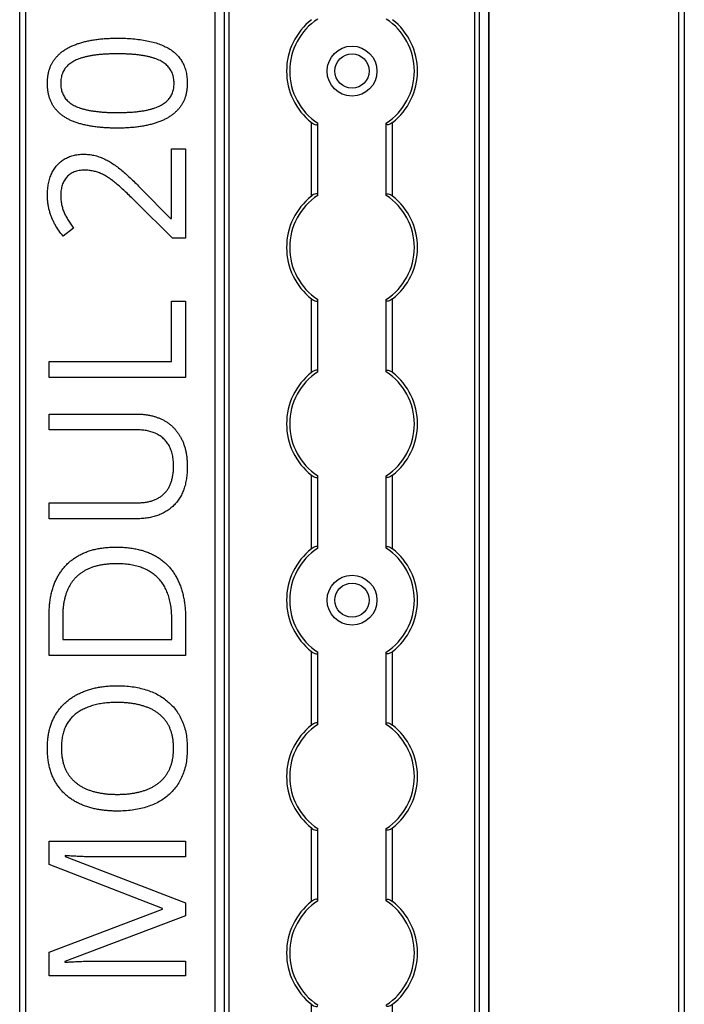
# Model space of a CAD drawing. Header units: millimetres. Extents: x -138 to 5612, y -1401 to 2631.
# Tile 71 of 120: x 3846 to 3952, y 1395 to 1553. Entities that reach past the tile are written whole.
import ezdxf

# ---------------------------------------------------------------- set-up
doc = ezdxf.new("R2010")
doc.units = ezdxf.units.MM

msp = doc.modelspace()

# ---------------------------------------------------------------- linework, layer by layer
at = {"color": 7, "linetype": 'Continuous', "lineweight": 25}
for p, q in [((3845.86, 567.5), (3845.86, 2606.2)), ((3846.76, 2606.2), (3846.76, 567.5)), ((3877.16, 2605.55), (3877.16, 568.05)), ((3877.19, 568.05), (3877.19, 2605.55)), ((3878.72, 568.05), (3878.72, 2605.55)), ((3879.43, 568.05), (3879.43, 2605.55)), ((3918.88, 568.05), (3918.88, 2605.55)), ((3919.59, 568.05), (3919.59, 2605.55)), ((3921.13, 568.05), (3921.13, 2605.55)), ((3921.16, 568.05), (3921.16, 2605.55)), ((3951.56, 567.5), (3951.56, 2606.2)), ((3952.46, 2606.2), (3952.46, 567.5)), ((3892.66, 1524.35), (3892.66, 1536.15)), ((3893.66, 1524.55), (3893.66, 1535.95)), ((3904.66, 1524.55), (3904.66, 1535.95)), ((3905.66, 1524.35), (3905.66, 1536.15)), ((3870.18, 1531.95), (3872.45, 1531.95)), ((3870.18, 1520.77), (3870.18, 1531.95)), ((3872.45, 1531.95), (3872.45, 1517.61)), ((3865.33, 1525.53), (3870.07, 1520.77)), ((3870.37, 1517.61), (3864.44, 1523.46)), ((3870.07, 1520.77), (3870.18, 1520.77)), ((3854.51, 1519.22), (3852.83, 1517.89)), ((3872.45, 1517.61), (3870.37, 1517.61)), ((3870.18, 1497.78), (3870.18, 1507.5)), ((3870.18, 1507.5), (3872.45, 1507.5)), ((3872.45, 1507.5), (3872.45, 1495.23)), ((3892.66, 1496.05), (3892.66, 1507.85)), ((3893.66, 1496.25), (3893.66, 1507.65)), ((3904.66, 1496.25), (3904.66, 1507.65)), ((3905.66, 1496.05), (3905.66, 1507.85)), ((3850.58, 1497.78), (3870.18, 1497.78)), ((3850.58, 1495.23), (3850.58, 1497.78)), ((3872.45, 1495.23), (3850.58, 1495.23)), ((3850.58, 1489.36), (3864.73, 1489.36)), ((3850.58, 1486.82), (3850.58, 1489.36)), ((3864.75, 1486.82), (3850.58, 1486.82)), ((3892.66, 1467.75), (3892.66, 1479.55)), ((3893.66, 1467.95), (3893.66, 1479.35)), ((3904.66, 1467.95), (3904.66, 1479.35)), ((3905.66, 1467.75), (3905.66, 1479.55)), ((3850.58, 1475.13), (3864.74, 1475.13)), ((3850.58, 1472.57), (3850.58, 1475.13)), ((3864.66, 1472.57), (3850.58, 1472.57)), ((3850.58, 1450.64), (3850.58, 1457.24)), ((3852.75, 1456.86), (3852.75, 1453.19)), ((3870.27, 1453.19), (3870.27, 1456.28)), ((3872.45, 1456.58), (3872.45, 1450.64)), ((3852.75, 1453.19), (3870.27, 1453.19)), ((3872.45, 1450.64), (3850.58, 1450.64)), ((3892.66, 1439.45), (3892.66, 1451.25)), ((3893.66, 1439.65), (3893.66, 1451.05)), ((3904.66, 1439.65), (3904.66, 1451.05)), ((3905.66, 1439.45), (3905.66, 1451.25)), ((3892.66, 1411.15), (3892.66, 1422.95)), ((3893.66, 1411.35), (3893.66, 1422.75)), ((3904.66, 1411.35), (3904.66, 1422.75)), ((3905.66, 1411.15), (3905.66, 1422.95)), ((3850.58, 1420.83), (3872.45, 1420.83)), ((3850.58, 1417.08), (3850.58, 1420.83)), ((3872.45, 1420.83), (3872.45, 1418.31)), ((3853.13, 1418.51), (3853.13, 1418.39)), ((3853.13, 1418.39), (3872.45, 1410.94)), ((3872.45, 1418.31), (3858.45, 1418.31)), ((3868.77, 1410.04), (3850.58, 1417.08)), ((3872.45, 1410.94), (3872.45, 1408.86)), ((3850.58, 1403.01), (3868.77, 1409.94)), ((3868.77, 1409.94), (3868.77, 1410.04)), ((3872.45, 1408.86), (3853.1, 1401.51)), ((3850.58, 1399.23), (3850.58, 1403.01)), ((3853.1, 1401.51), (3853.1, 1401.39)), ((3858.63, 1401.59), (3872.45, 1401.59)), ((3872.45, 1401.59), (3872.45, 1399.23)), ((3872.45, 1399.23), (3850.58, 1399.23)), ((3892.66, 1382.85), (3892.66, 1394.65)), ((3905.66, 1382.85), (3905.66, 1394.65))]:
    msp.add_line(p, q, dxfattribs=at)
for centre, radius in [((3899.16, 1544.4), 4), ((3899.16, 1544.4), 2.75), ((3899.16, 1459.5), 4), ((3899.16, 1459.5), 2.75)]:
    msp.add_circle(centre, radius, dxfattribs=at)
for centre, radius, start, end in [((3899.16, 1544.4), 10.5, 128.2466, 231.7534), ((3899.16, 1544.4), 10, 123.367, 236.633), ((3899.16, 1544.4), 10, 303.367, 56.633), ((3899.16, 1544.4), 10.5, 308.2466, 51.7534), ((3899.16, 1516.1), 10.5, 128.2466, 231.7534), ((3899.16, 1516.1), 10, 123.367, 236.633), ((3899.16, 1516.1), 10, 303.367, 56.633), ((3899.16, 1516.1), 10.5, 308.2466, 51.7534), ((3899.16, 1487.8), 10.5, 128.2466, 231.7534), ((3899.16, 1487.8), 10, 123.367, 236.633), ((3899.16, 1487.8), 10, 303.367, 56.633), ((3899.16, 1487.8), 10.5, 308.2466, 51.7534), ((3899.16, 1459.5), 10, 123.367, 236.633), ((3899.16, 1459.5), 10, 303.367, 56.633), ((3899.16, 1459.5), 10.5, 128.2466, 231.7534), ((3899.16, 1459.5), 10.5, 308.2466, 51.7534), ((3899.16, 1431.2), 10.5, 128.2466, 231.7534), ((3899.16, 1431.2), 10, 123.367, 236.633), ((3899.16, 1431.2), 10, 303.367, 56.633), ((3899.16, 1431.2), 10.5, 308.2466, 51.7534), ((3899.16, 1402.9), 10.5, 128.2466, 231.7534), ((3899.16, 1402.9), 10, 123.367, 236.633), ((3899.16, 1402.9), 10, 303.367, 56.633), ((3899.16, 1402.9), 10.5, 308.2466, 51.7534)]:
    msp.add_arc(centre, radius, start, end, dxfattribs=at)
for points, knots in [([(3850.3, 1542.45), (3850.3, 1542.65), (3850.31, 1543.04), (3850.38, 1543.62), (3850.48, 1544.18), (3850.62, 1544.7), (3850.81, 1545.2), (3851.04, 1545.67), (3851.31, 1546.11), (3851.63, 1546.53), (3851.98, 1546.92), (3852.37, 1547.28), (3852.8, 1547.62), (3853.26, 1547.93), (3853.76, 1548.21), (3854.3, 1548.47), (3854.88, 1548.7), (3855.48, 1548.91), (3856.13, 1549.09), (3856.8, 1549.25), (3857.51, 1549.38), (3858.25, 1549.49), (3859.02, 1549.58), (3859.82, 1549.64), (3860.66, 1549.67), (3861.22, 1549.68), (3861.51, 1549.68)], [0, 0, 0, 0, 0.040089, 0.078606, 0.115756, 0.151849, 0.187085, 0.221601, 0.256107, 0.290395, 0.325013, 0.360445, 0.396513, 0.433442, 0.471697, 0.511224, 0.552196, 0.594861, 0.639249, 0.685264, 0.732927, 0.78267, 0.833938, 0.887415, 0.942551, 1, 1, 1, 1]), ([(3861.51, 1549.68), (3861.94, 1549.68), (3862.78, 1549.67), (3864, 1549.59), (3865.15, 1549.47), (3866.23, 1549.29), (3867.24, 1549.06), (3868.17, 1548.78), (3869.01, 1548.43), (3869.78, 1548.03), (3870.47, 1547.56), (3871.07, 1547.02), (3871.58, 1546.42), (3872, 1545.76), (3872.33, 1545.03), (3872.57, 1544.23), (3872.71, 1543.36), (3872.73, 1542.76), (3872.74, 1542.45)], [0, 0, 0, 0, 0.085281, 0.16601, 0.242339, 0.314496, 0.382444, 0.446574, 0.506864, 0.563878, 0.618249, 0.670953, 0.722501, 0.773872, 0.826322, 0.880823, 0.938386, 1, 1, 1, 1]), ([(3861.51, 1547.17), (3861.27, 1547.16), (3860.79, 1547.16), (3860.09, 1547.14), (3859.41, 1547.1), (3858.77, 1547.06), (3858.16, 1546.99), (3857.58, 1546.91), (3857.03, 1546.82), (3856.51, 1546.7), (3856.02, 1546.58), (3855.56, 1546.44), (3855.13, 1546.28), (3854.74, 1546.1), (3854.37, 1545.91), (3854.04, 1545.69), (3853.73, 1545.46), (3853.46, 1545.21), (3853.22, 1544.94), (3853.01, 1544.65), (3852.84, 1544.33), (3852.69, 1544), (3852.58, 1543.64), (3852.5, 1543.26), (3852.45, 1542.86), (3852.45, 1542.59), (3852.44, 1542.45)], [0, 0, 0, 0, 0.063722, 0.125152, 0.183545, 0.2397, 0.293304, 0.344367, 0.392933, 0.439134, 0.482967, 0.524617, 0.56421, 0.60189, 0.637826, 0.672422, 0.705479, 0.737456, 0.768916, 0.799891, 0.831173, 0.862661, 0.895145, 0.928697, 0.963282, 1, 1, 1, 1]), ([(3870.61, 1542.45), (3870.61, 1542.59), (3870.6, 1542.85), (3870.56, 1543.25), (3870.47, 1543.62), (3870.37, 1543.98), (3870.23, 1544.31), (3870.05, 1544.62), (3869.85, 1544.92), (3869.61, 1545.19), (3869.35, 1545.44), (3869.05, 1545.67), (3868.72, 1545.89), (3868.36, 1546.09), (3867.96, 1546.27), (3867.53, 1546.43), (3867.07, 1546.57), (3866.58, 1546.7), (3866.06, 1546.81), (3865.5, 1546.9), (3864.92, 1546.99), (3864.3, 1547.06), (3863.65, 1547.1), (3862.97, 1547.14), (3862.25, 1547.16), (3861.76, 1547.16), (3861.51, 1547.17)], [0, 0, 0, 0, 0.035861, 0.069981, 0.103076, 0.135252, 0.166312, 0.197182, 0.227956, 0.259087, 0.290969, 0.323642, 0.357834, 0.393868, 0.431107, 0.470743, 0.512662, 0.556487, 0.602955, 0.651405, 0.703163, 0.757023, 0.813812, 0.872835, 0.935274, 1, 1, 1, 1]), ([(3861.51, 1535.25), (3861.22, 1535.25), (3860.66, 1535.26), (3859.84, 1535.28), (3859.04, 1535.34), (3858.27, 1535.42), (3857.54, 1535.52), (3856.83, 1535.64), (3856.16, 1535.79), (3855.52, 1535.95), (3854.91, 1536.14), (3854.33, 1536.35), (3853.79, 1536.6), (3853.29, 1536.88), (3852.82, 1537.18), (3852.39, 1537.5), (3852, 1537.87), (3851.64, 1538.25), (3851.33, 1538.66), (3851.05, 1539.11), (3850.82, 1539.59), (3850.63, 1540.1), (3850.48, 1540.64), (3850.37, 1541.22), (3850.31, 1541.82), (3850.3, 1542.24), (3850.3, 1542.45)], [0, 0, 0, 0, 0.056659, 0.111294, 0.164267, 0.215001, 0.264193, 0.311243, 0.356899, 0.400825, 0.442974, 0.483753, 0.52289, 0.560467, 0.597028, 0.63284, 0.667947, 0.702424, 0.736769, 0.771306, 0.806491, 0.842255, 0.879353, 0.917868, 0.957999, 1, 1, 1, 1]), ([(3852.44, 1542.45), (3852.45, 1542.31), (3852.45, 1542.03), (3852.5, 1541.63), (3852.58, 1541.26), (3852.69, 1540.9), (3852.84, 1540.57), (3853.01, 1540.25), (3853.22, 1539.96), (3853.46, 1539.69), (3853.73, 1539.44), (3854.04, 1539.21), (3854.37, 1538.99), (3854.74, 1538.8), (3855.13, 1538.62), (3855.56, 1538.46), (3856.02, 1538.32), (3856.51, 1538.2), (3857.03, 1538.09), (3857.58, 1538), (3858.16, 1537.92), (3858.77, 1537.86), (3859.41, 1537.8), (3860.09, 1537.77), (3860.79, 1537.75), (3861.27, 1537.75), (3861.51, 1537.74)], [0, 0, 0, 0, 0.036729, 0.071325, 0.104887, 0.137381, 0.168879, 0.200171, 0.231155, 0.262625, 0.294612, 0.327679, 0.362076, 0.398023, 0.435715, 0.47532, 0.516983, 0.56083, 0.606966, 0.655547, 0.706626, 0.760207, 0.816409, 0.87482, 0.936258, 1, 1, 1, 1]), ([(3872.74, 1542.45), (3872.73, 1542.25), (3872.72, 1541.86), (3872.66, 1541.29), (3872.56, 1540.74), (3872.41, 1540.22), (3872.23, 1539.73), (3872, 1539.26), (3871.73, 1538.82), (3871.42, 1538.4), (3871.06, 1538.02), (3870.67, 1537.66), (3870.25, 1537.32), (3869.78, 1537.01), (3869.29, 1536.72), (3868.75, 1536.47), (3868.17, 1536.23), (3867.57, 1536.02), (3866.92, 1535.84), (3866.24, 1535.68), (3865.53, 1535.54), (3864.79, 1535.43), (3864.02, 1535.35), (3863.21, 1535.29), (3862.37, 1535.25), (3861.8, 1535.25), (3861.51, 1535.25)], [0, 0, 0, 0, 0.039829, 0.077793, 0.114686, 0.150243, 0.185234, 0.219649, 0.253933, 0.288252, 0.322899, 0.357946, 0.394045, 0.430842, 0.469022, 0.508583, 0.549701, 0.592403, 0.63683, 0.683171, 0.730932, 0.780717, 0.832616, 0.886433, 0.942206, 1, 1, 1, 1]), ([(3861.51, 1537.74), (3861.76, 1537.75), (3862.25, 1537.75), (3862.96, 1537.77), (3863.64, 1537.81), (3864.29, 1537.85), (3864.9, 1537.92), (3865.49, 1538), (3866.04, 1538.09), (3866.56, 1538.21), (3867.06, 1538.33), (3867.52, 1538.48), (3867.94, 1538.63), (3868.34, 1538.81), (3868.7, 1539.01), (3869.04, 1539.22), (3869.34, 1539.46), (3869.61, 1539.71), (3869.84, 1539.98), (3870.05, 1540.27), (3870.22, 1540.59), (3870.36, 1540.92), (3870.48, 1541.28), (3870.56, 1541.65), (3870.6, 1542.04), (3870.61, 1542.31), (3870.61, 1542.45)], [0, 0, 0, 0, 0.064401, 0.126514, 0.185593, 0.242052, 0.295963, 0.347334, 0.395831, 0.442343, 0.486486, 0.528193, 0.567728, 0.605355, 0.641423, 0.67576, 0.708702, 0.74035, 0.77151, 0.802532, 0.833431, 0.864874, 0.896827, 0.929953, 0.964105, 1, 1, 1, 1]), ([(3892.66, 1536.15), (3892.77, 1536.07), (3892.88, 1535.99), (3893.12, 1535.86), (3893.24, 1535.81), (3893.44, 1535.77), (3893.52, 1535.78), (3893.63, 1535.83), (3893.66, 1535.88), (3893.66, 1535.95)], [0, 0, 0, 0, 0.25, 0.25, 0.5, 0.5, 0.75, 0.75, 1, 1, 1, 1]), ([(3905.66, 1536.15), (3905.55, 1536.07), (3905.43, 1535.99), (3905.19, 1535.86), (3905.07, 1535.81), (3904.87, 1535.77), (3904.79, 1535.78), (3904.68, 1535.83), (3904.66, 1535.88), (3904.66, 1535.95)], [0, 0, 0, 0, 0.25, 0.25, 0.5, 0.5, 0.75, 0.75, 1, 1, 1, 1]), ([(3850.3, 1524.49), (3850.31, 1524.82), (3850.32, 1525.45), (3850.46, 1526.36), (3850.67, 1527.21), (3850.98, 1527.98), (3851.36, 1528.68), (3851.84, 1529.29), (3852.38, 1529.83), (3853, 1530.27), (3853.68, 1530.63), (3854.43, 1530.88), (3855.24, 1531.03), (3855.81, 1531.05), (3856.1, 1531.06)], [0, 0, 0, 0, 0.098811, 0.19177, 0.279374, 0.362942, 0.443085, 0.520531, 0.596677, 0.67288, 0.750139, 0.829737, 0.912368, 1, 1, 1, 1]), ([(3856.1, 1531.06), (3856.38, 1531.05), (3856.94, 1531.03), (3857.76, 1530.9), (3858.56, 1530.68), (3859.32, 1530.37), (3860.06, 1529.99), (3860.8, 1529.54), (3861.54, 1529.02), (3862.27, 1528.43), (3863.01, 1527.78), (3863.76, 1527.08), (3864.55, 1526.33), (3865.07, 1525.8), (3865.33, 1525.53)], [0, 0, 0, 0, 0.077, 0.151602, 0.225542, 0.298872, 0.37392, 0.451742, 0.533079, 0.617393, 0.706233, 0.799477, 0.8972, 1, 1, 1, 1]), ([(3856.25, 1528.5), (3856.1, 1528.49), (3855.81, 1528.49), (3855.38, 1528.43), (3854.98, 1528.35), (3854.61, 1528.23), (3854.27, 1528.07), (3853.96, 1527.88), (3853.67, 1527.65), (3853.41, 1527.39), (3853.18, 1527.11), (3852.98, 1526.8), (3852.81, 1526.47), (3852.68, 1526.12), (3852.57, 1525.74), (3852.5, 1525.34), (3852.44, 1524.93), (3852.44, 1524.64), (3852.44, 1524.49)], [0, 0, 0, 0, 0.071619, 0.139465, 0.203946, 0.265789, 0.325718, 0.383927, 0.442466, 0.500584, 0.559012, 0.617594, 0.676535, 0.736665, 0.798564, 0.862765, 0.929822, 1, 1, 1, 1]), ([(3864.44, 1523.46), (3864.18, 1523.72), (3863.66, 1524.23), (3862.91, 1524.95), (3862.2, 1525.6), (3861.53, 1526.2), (3860.89, 1526.73), (3860.25, 1527.19), (3859.63, 1527.59), (3858.99, 1527.92), (3858.35, 1528.18), (3857.67, 1528.36), (3856.97, 1528.48), (3856.49, 1528.49), (3856.25, 1528.5)], [0, 0, 0, 0, 0.112911, 0.218233, 0.315684, 0.405597, 0.489382, 0.568424, 0.643588, 0.714801, 0.784429, 0.854606, 0.925909, 1, 1, 1, 1]), ([(3893.66, 1524.55), (3893.66, 1524.59), (3893.65, 1524.61), (3893.62, 1524.66), (3893.6, 1524.68), (3893.53, 1524.72), (3893.44, 1524.73), (3893.24, 1524.69), (3893.12, 1524.64), (3892.89, 1524.51), (3892.77, 1524.43), (3892.66, 1524.35)], [0, 0, 0, 0, 0.125, 0.125, 0.25, 0.25, 0.5, 0.5, 0.75, 0.75, 1, 1, 1, 1]), ([(3904.66, 1524.55), (3904.66, 1524.59), (3904.66, 1524.61), (3904.69, 1524.66), (3904.71, 1524.68), (3904.79, 1524.72), (3904.87, 1524.73), (3905.07, 1524.69), (3905.19, 1524.64), (3905.43, 1524.51), (3905.54, 1524.43), (3905.66, 1524.35)], [0, 0, 0, 0, 0.125, 0.125, 0.25, 0.25, 0.5, 0.5, 0.75, 0.75, 1, 1, 1, 1]), ([(3852.83, 1517.89), (3852.59, 1518.19), (3852.11, 1518.79), (3851.61, 1519.61), (3851.25, 1520.3), (3851.01, 1520.85), (3850.8, 1521.41), (3850.62, 1521.99), (3850.48, 1522.59), (3850.38, 1523.2), (3850.31, 1523.84), (3850.3, 1524.27), (3850.3, 1524.49)], [0, 0, 0, 0, 0.1583225, 0.3189742, 0.400613, 0.4823628, 0.5652301, 0.6488235, 0.7340923, 0.820682, 0.9089887, 1, 1, 1, 1]), ([(3852.44, 1524.49), (3852.45, 1524.24), (3852.46, 1523.74), (3852.56, 1523.02), (3852.73, 1522.34), (3852.97, 1521.7), (3853.27, 1521.08), (3853.63, 1520.47), (3854.04, 1519.84), (3854.35, 1519.43), (3854.51, 1519.22)], [0, 0, 0, 0, 0.132134, 0.257592, 0.377825, 0.494137, 0.611168, 0.73424, 0.863858, 1, 1, 1, 1]), ([(3892.66, 1507.85), (3892.77, 1507.77), (3892.88, 1507.69), (3893.12, 1507.56), (3893.24, 1507.51), (3893.44, 1507.47), (3893.52, 1507.48), (3893.63, 1507.53), (3893.66, 1507.58), (3893.66, 1507.65)], [0, 0, 0, 0, 0.25, 0.25, 0.5, 0.5, 0.75, 0.75, 1, 1, 1, 1]), ([(3905.66, 1507.85), (3905.55, 1507.77), (3905.43, 1507.69), (3905.19, 1507.56), (3905.07, 1507.51), (3904.87, 1507.47), (3904.79, 1507.48), (3904.68, 1507.53), (3904.66, 1507.58), (3904.66, 1507.65)], [0, 0, 0, 0, 0.25, 0.25, 0.5, 0.5, 0.75, 0.75, 1, 1, 1, 1]), ([(3893.66, 1496.25), (3893.66, 1496.29), (3893.65, 1496.31), (3893.62, 1496.36), (3893.6, 1496.38), (3893.53, 1496.42), (3893.44, 1496.43), (3893.24, 1496.39), (3893.12, 1496.34), (3892.89, 1496.21), (3892.77, 1496.13), (3892.66, 1496.05)], [0, 0, 0, 0, 0.125, 0.125, 0.25, 0.25, 0.5, 0.5, 0.75, 0.75, 1, 1, 1, 1]), ([(3904.66, 1496.25), (3904.66, 1496.29), (3904.66, 1496.31), (3904.69, 1496.36), (3904.71, 1496.38), (3904.79, 1496.42), (3904.87, 1496.43), (3905.07, 1496.39), (3905.19, 1496.34), (3905.43, 1496.21), (3905.54, 1496.13), (3905.66, 1496.05)], [0, 0, 0, 0, 0.125, 0.125, 0.25, 0.25, 0.5, 0.5, 0.75, 0.75, 1, 1, 1, 1]), ([(3864.73, 1489.36), (3864.92, 1489.36), (3865.29, 1489.35), (3865.85, 1489.31), (3866.39, 1489.23), (3866.91, 1489.13), (3867.42, 1489), (3867.91, 1488.83), (3868.39, 1488.64), (3868.85, 1488.43), (3869.29, 1488.18), (3869.71, 1487.9), (3870.11, 1487.59), (3870.47, 1487.25), (3870.82, 1486.88), (3871.14, 1486.48), (3871.43, 1486.05), (3871.71, 1485.59), (3871.95, 1485.11), (3872.16, 1484.59), (3872.34, 1484.04), (3872.49, 1483.46), (3872.6, 1482.85), (3872.68, 1482.22), (3872.73, 1481.55), (3872.73, 1481.1), (3872.74, 1480.86)], [0, 0, 0, 0, 0.043263, 0.085307, 0.126275, 0.166582, 0.206347, 0.245258, 0.283922, 0.322468, 0.360603, 0.398543, 0.4363, 0.47426, 0.512219, 0.550601, 0.590128, 0.630263, 0.671498, 0.713461, 0.756932, 0.801901, 0.848593, 0.896916, 0.947344, 1, 1, 1, 1]), ([(3870.54, 1481.02), (3870.53, 1481.34), (3870.52, 1481.95), (3870.37, 1482.82), (3870.15, 1483.61), (3869.83, 1484.3), (3869.43, 1484.9), (3868.95, 1485.43), (3868.4, 1485.87), (3867.78, 1486.22), (3867.09, 1486.49), (3866.36, 1486.69), (3865.57, 1486.8), (3865.03, 1486.82), (3864.75, 1486.82)], [0, 0, 0, 0, 0.102778, 0.196628, 0.283268, 0.364072, 0.441191, 0.516232, 0.590984, 0.666977, 0.745267, 0.825975, 0.910539, 1, 1, 1, 1]), ([(3872.74, 1480.86), (3872.73, 1480.54), (3872.72, 1479.9), (3872.62, 1478.97), (3872.44, 1478.1), (3872.2, 1477.3), (3871.9, 1476.55), (3871.52, 1475.86), (3871.07, 1475.24), (3870.55, 1474.68), (3869.98, 1474.18), (3869.36, 1473.75), (3868.69, 1473.38), (3867.97, 1473.08), (3867.21, 1472.85), (3866.4, 1472.69), (3865.55, 1472.58), (3864.96, 1472.57), (3864.66, 1472.57)], [0, 0, 0, 0, 0.074981, 0.145616, 0.212407, 0.276161, 0.337151, 0.396523, 0.454792, 0.512599, 0.570262, 0.627474, 0.685175, 0.743724, 0.804151, 0.866508, 0.931777, 1, 1, 1, 1]), ([(3864.74, 1475.13), (3864.96, 1475.13), (3865.4, 1475.14), (3866.04, 1475.21), (3866.64, 1475.33), (3867.2, 1475.49), (3867.72, 1475.7), (3868.2, 1475.95), (3868.64, 1476.25), (3869.03, 1476.6), (3869.39, 1476.99), (3869.7, 1477.43), (3869.96, 1477.92), (3870.17, 1478.45), (3870.33, 1479.03), (3870.45, 1479.65), (3870.53, 1480.32), (3870.53, 1480.78), (3870.54, 1481.02)], [0, 0, 0, 0, 0.071471, 0.139559, 0.203707, 0.264838, 0.324092, 0.381066, 0.437244, 0.492859, 0.548749, 0.605459, 0.663069, 0.723807, 0.786875, 0.85388, 0.924772, 1, 1, 1, 1]), ([(3892.66, 1479.55), (3892.77, 1479.47), (3892.88, 1479.39), (3893.12, 1479.26), (3893.24, 1479.21), (3893.44, 1479.17), (3893.52, 1479.18), (3893.63, 1479.23), (3893.66, 1479.28), (3893.66, 1479.35)], [0, 0, 0, 0, 0.25, 0.25, 0.5, 0.5, 0.75, 0.75, 1, 1, 1, 1]), ([(3905.66, 1479.55), (3905.55, 1479.47), (3905.43, 1479.39), (3905.19, 1479.26), (3905.07, 1479.21), (3904.87, 1479.17), (3904.79, 1479.18), (3904.68, 1479.23), (3904.66, 1479.28), (3904.66, 1479.35)], [0, 0, 0, 0, 0.25, 0.25, 0.5, 0.5, 0.75, 0.75, 1, 1, 1, 1]), ([(3850.58, 1457.24), (3850.59, 1457.52), (3850.59, 1458.05), (3850.65, 1458.85), (3850.75, 1459.61), (3850.88, 1460.34), (3851.05, 1461.05), (3851.26, 1461.73), (3851.51, 1462.37), (3851.79, 1462.99), (3852.11, 1463.58), (3852.48, 1464.13), (3852.87, 1464.65), (3853.31, 1465.14), (3853.77, 1465.59), (3854.28, 1466), (3854.83, 1466.38), (3855.41, 1466.73), (3856.02, 1467.03), (3856.67, 1467.3), (3857.36, 1467.53), (3858.09, 1467.7), (3858.84, 1467.85), (3859.63, 1467.95), (3860.46, 1468.01), (3861.02, 1468.02), (3861.31, 1468.03)], [0, 0, 0, 0, 0.047452, 0.093219, 0.137685, 0.180943, 0.222615, 0.263414, 0.303514, 0.342755, 0.381436, 0.419417, 0.457114, 0.494702, 0.532062, 0.56979, 0.60813, 0.647007, 0.686572, 0.727287, 0.768888, 0.811989, 0.856396, 0.902422, 0.950235, 1, 1, 1, 1]), ([(3861.31, 1468.03), (3861.61, 1468.02), (3862.2, 1468.01), (3863.07, 1467.95), (3863.9, 1467.84), (3864.69, 1467.7), (3865.44, 1467.51), (3866.16, 1467.28), (3866.84, 1467), (3867.48, 1466.69), (3868.08, 1466.33), (3868.64, 1465.94), (3869.17, 1465.5), (3869.66, 1465.04), (3870.1, 1464.53), (3870.51, 1463.98), (3870.88, 1463.4), (3871.21, 1462.77), (3871.5, 1462.12), (3871.76, 1461.43), (3871.97, 1460.7), (3872.15, 1459.95), (3872.28, 1459.15), (3872.38, 1458.33), (3872.45, 1457.47), (3872.45, 1456.88), (3872.45, 1456.58)], [0, 0, 0, 0, 0.049673, 0.097263, 0.142916, 0.187223, 0.229672, 0.270857, 0.310817, 0.349899, 0.388098, 0.425849, 0.463032, 0.499874, 0.536788, 0.574178, 0.611928, 0.65059, 0.690036, 0.730237, 0.77167, 0.814182, 0.858122, 0.903715, 0.951062, 1, 1, 1, 1]), ([(3893.66, 1467.95), (3893.66, 1467.99), (3893.65, 1468.01), (3893.62, 1468.06), (3893.6, 1468.08), (3893.53, 1468.12), (3893.44, 1468.13), (3893.24, 1468.09), (3893.12, 1468.04), (3892.89, 1467.91), (3892.77, 1467.83), (3892.66, 1467.75)], [0, 0, 0, 0, 0.125, 0.125, 0.25, 0.25, 0.5, 0.5, 0.75, 0.75, 1, 1, 1, 1]), ([(3904.66, 1467.95), (3904.66, 1467.99), (3904.66, 1468.01), (3904.69, 1468.06), (3904.71, 1468.08), (3904.79, 1468.12), (3904.87, 1468.13), (3905.07, 1468.09), (3905.19, 1468.04), (3905.43, 1467.91), (3905.54, 1467.83), (3905.66, 1467.75)], [0, 0, 0, 0, 0.125, 0.125, 0.25, 0.25, 0.5, 0.5, 0.75, 0.75, 1, 1, 1, 1]), ([(3861.4, 1465.34), (3861.16, 1465.34), (3860.69, 1465.34), (3860, 1465.29), (3859.34, 1465.21), (3858.72, 1465.11), (3858.12, 1464.97), (3857.56, 1464.8), (3857.03, 1464.6), (3856.54, 1464.37), (3856.07, 1464.11), (3855.64, 1463.83), (3855.24, 1463.5), (3854.86, 1463.16), (3854.52, 1462.78), (3854.21, 1462.38), (3853.93, 1461.95), (3853.68, 1461.49), (3853.46, 1461), (3853.27, 1460.49), (3853.11, 1459.95), (3852.98, 1459.38), (3852.88, 1458.78), (3852.8, 1458.16), (3852.76, 1457.52), (3852.76, 1457.08), (3852.75, 1456.86)], [0, 0, 0, 0, 0.0517544, 0.1013886, 0.1489731, 0.1946587, 0.2382799, 0.2803169, 0.3209544, 0.3603969, 0.3984331, 0.4359955, 0.4728103, 0.5092084, 0.5458426, 0.5822617, 0.6192066, 0.6569356, 0.6953999, 0.7346167, 0.7752467, 0.8168568, 0.8602846, 0.9050144, 0.9517585, 1, 1, 1, 1]), ([(3870.27, 1456.28), (3870.26, 1456.65), (3870.24, 1457.36), (3870.15, 1458.39), (3869.96, 1459.34), (3869.73, 1460.24), (3869.41, 1461.05), (3869.03, 1461.8), (3868.58, 1462.48), (3868.05, 1463.09), (3867.45, 1463.63), (3866.79, 1464.09), (3866.05, 1464.47), (3865.26, 1464.8), (3864.39, 1465.04), (3863.45, 1465.22), (3862.45, 1465.33), (3861.76, 1465.34), (3861.4, 1465.34)], [0, 0, 0, 0, 0.075438, 0.146302, 0.213058, 0.276296, 0.336215, 0.393828, 0.449452, 0.504416, 0.559098, 0.614565, 0.671236, 0.730131, 0.792063, 0.85732, 0.926392, 1, 1, 1, 1]), ([(3892.66, 1451.25), (3892.77, 1451.17), (3892.88, 1451.09), (3893.12, 1450.96), (3893.24, 1450.91), (3893.44, 1450.87), (3893.52, 1450.88), (3893.63, 1450.93), (3893.66, 1450.98), (3893.66, 1451.05)], [0, 0, 0, 0, 0.25, 0.25, 0.5, 0.5, 0.75, 0.75, 1, 1, 1, 1]), ([(3905.66, 1451.25), (3905.55, 1451.17), (3905.43, 1451.09), (3905.19, 1450.96), (3905.07, 1450.91), (3904.87, 1450.87), (3904.79, 1450.88), (3904.68, 1450.93), (3904.66, 1450.98), (3904.66, 1451.05)], [0, 0, 0, 0, 0.25, 0.25, 0.5, 0.5, 0.75, 0.75, 1, 1, 1, 1]), ([(3850.3, 1435.78), (3850.3, 1436.05), (3850.31, 1436.57), (3850.38, 1437.33), (3850.48, 1438.07), (3850.64, 1438.77), (3850.83, 1439.44), (3851.07, 1440.08), (3851.35, 1440.69), (3851.67, 1441.26), (3852.04, 1441.8), (3852.44, 1442.3), (3852.87, 1442.78), (3853.35, 1443.22), (3853.86, 1443.62), (3854.4, 1443.99), (3854.97, 1444.33), (3855.59, 1444.63), (3856.23, 1444.9), (3856.9, 1445.13), (3857.6, 1445.34), (3858.33, 1445.49), (3859.08, 1445.62), (3859.87, 1445.71), (3860.68, 1445.76), (3861.23, 1445.77), (3861.51, 1445.77)], [0, 0, 0, 0, 0.046917, 0.091903, 0.135346, 0.177456, 0.218435, 0.258262, 0.297315, 0.335934, 0.374019, 0.411863, 0.449668, 0.487281, 0.525287, 0.56388, 0.602891, 0.642975, 0.683963, 0.725573, 0.768127, 0.811875, 0.856809, 0.902961, 0.950745, 1, 1, 1, 1]), ([(3861.51, 1445.77), (3861.92, 1445.77), (3862.73, 1445.75), (3863.9, 1445.63), (3865.02, 1445.43), (3866.09, 1445.14), (3867.09, 1444.79), (3868.02, 1444.35), (3868.87, 1443.83), (3869.65, 1443.23), (3870.35, 1442.56), (3870.98, 1441.81), (3871.5, 1440.98), (3871.95, 1440.08), (3872.31, 1439.1), (3872.56, 1438.04), (3872.71, 1436.91), (3872.73, 1436.14), (3872.74, 1435.74)], [0, 0, 0, 0, 0.072324, 0.141328, 0.207936, 0.272271, 0.334451, 0.39435, 0.452678, 0.50999, 0.56663, 0.623328, 0.680743, 0.739351, 0.799977, 0.863359, 0.929736, 1, 1, 1, 1]), ([(3861.51, 1443.09), (3861.17, 1443.08), (3860.5, 1443.08), (3859.53, 1442.99), (3858.62, 1442.86), (3857.77, 1442.66), (3856.97, 1442.41), (3856.23, 1442.1), (3855.54, 1441.75), (3854.92, 1441.33), (3854.36, 1440.85), (3853.87, 1440.31), (3853.45, 1439.71), (3853.12, 1439.04), (3852.86, 1438.32), (3852.68, 1437.52), (3852.56, 1436.67), (3852.55, 1436.08), (3852.55, 1435.78)], [0, 0, 0, 0, 0.0777, 0.151281, 0.220996, 0.28723, 0.350295, 0.410743, 0.469251, 0.525953, 0.581281, 0.636041, 0.690696, 0.746786, 0.805075, 0.866244, 0.931016, 1, 1, 1, 1]), ([(3870.54, 1435.74), (3870.53, 1435.94), (3870.53, 1436.35), (3870.47, 1436.94), (3870.39, 1437.51), (3870.27, 1438.05), (3870.11, 1438.56), (3869.92, 1439.04), (3869.7, 1439.49), (3869.44, 1439.91), (3869.15, 1440.31), (3868.83, 1440.67), (3868.48, 1441.01), (3868.1, 1441.33), (3867.69, 1441.61), (3867.26, 1441.88), (3866.79, 1442.11), (3866.3, 1442.32), (3865.78, 1442.49), (3865.24, 1442.66), (3864.67, 1442.79), (3864.09, 1442.9), (3863.48, 1442.98), (3862.84, 1443.05), (3862.18, 1443.08), (3861.74, 1443.09), (3861.51, 1443.09)], [0, 0, 0, 0, 0.04684, 0.091834, 0.13478, 0.176242, 0.216125, 0.255001, 0.292842, 0.330066, 0.366924, 0.403419, 0.440075, 0.476901, 0.514574, 0.55283, 0.591717, 0.63203, 0.673492, 0.715712, 0.75968, 0.80461, 0.851198, 0.898918, 0.948821, 1, 1, 1, 1]), ([(3893.66, 1439.65), (3893.66, 1439.69), (3893.65, 1439.71), (3893.62, 1439.76), (3893.6, 1439.78), (3893.53, 1439.82), (3893.44, 1439.83), (3893.24, 1439.79), (3893.12, 1439.74), (3892.89, 1439.61), (3892.77, 1439.53), (3892.66, 1439.45)], [0, 0, 0, 0, 0.125, 0.125, 0.25, 0.25, 0.5, 0.5, 0.75, 0.75, 1, 1, 1, 1]), ([(3904.66, 1439.65), (3904.66, 1439.69), (3904.66, 1439.71), (3904.69, 1439.76), (3904.71, 1439.78), (3904.79, 1439.82), (3904.87, 1439.83), (3905.07, 1439.79), (3905.19, 1439.74), (3905.43, 1439.61), (3905.54, 1439.53), (3905.66, 1439.45)], [0, 0, 0, 0, 0.125, 0.125, 0.25, 0.25, 0.5, 0.5, 0.75, 0.75, 1, 1, 1, 1]), ([(3861.48, 1425.66), (3861.21, 1425.66), (3860.67, 1425.67), (3859.87, 1425.72), (3859.1, 1425.8), (3858.35, 1425.92), (3857.63, 1426.08), (3856.94, 1426.27), (3856.27, 1426.5), (3855.62, 1426.75), (3855.01, 1427.05), (3854.43, 1427.38), (3853.89, 1427.75), (3853.38, 1428.15), (3852.9, 1428.59), (3852.47, 1429.07), (3852.06, 1429.58), (3851.69, 1430.12), (3851.36, 1430.71), (3851.08, 1431.33), (3850.83, 1431.98), (3850.64, 1432.67), (3850.48, 1433.4), (3850.38, 1434.16), (3850.31, 1434.96), (3850.3, 1435.5), (3850.3, 1435.78)], [0, 0, 0, 0, 0.047877, 0.094552, 0.139839, 0.183864, 0.226746, 0.268614, 0.309851, 0.350257, 0.389948, 0.428651, 0.466829, 0.50457, 0.542111, 0.579652, 0.617595, 0.655987, 0.694915, 0.734508, 0.775117, 0.817054, 0.860189, 0.904866, 0.9516, 1, 1, 1, 1]), ([(3852.55, 1435.78), (3852.55, 1435.57), (3852.56, 1435.17), (3852.6, 1434.57), (3852.69, 1434), (3852.81, 1433.46), (3852.96, 1432.95), (3853.15, 1432.47), (3853.37, 1432.01), (3853.63, 1431.58), (3853.91, 1431.18), (3854.23, 1430.81), (3854.57, 1430.46), (3854.95, 1430.15), (3855.35, 1429.85), (3855.78, 1429.58), (3856.24, 1429.34), (3856.72, 1429.13), (3857.24, 1428.94), (3857.78, 1428.78), (3858.34, 1428.64), (3858.93, 1428.53), (3859.54, 1428.44), (3860.17, 1428.38), (3860.83, 1428.35), (3861.28, 1428.34), (3861.51, 1428.34)], [0, 0, 0, 0, 0.046797, 0.09172, 0.134626, 0.176375, 0.21654, 0.255258, 0.293513, 0.330817, 0.367717, 0.404466, 0.441323, 0.478072, 0.515561, 0.553386, 0.592244, 0.632344, 0.673565, 0.715842, 0.759522, 0.80441, 0.850671, 0.898679, 0.948535, 1, 1, 1, 1]), ([(3872.74, 1435.74), (3872.73, 1435.33), (3872.71, 1434.53), (3872.56, 1433.37), (3872.31, 1432.3), (3871.95, 1431.3), (3871.51, 1430.39), (3870.97, 1429.56), (3870.35, 1428.8), (3869.64, 1428.13), (3868.86, 1427.55), (3868, 1427.04), (3867.07, 1426.61), (3866.06, 1426.26), (3865, 1425.99), (3863.87, 1425.8), (3862.7, 1425.68), (3861.89, 1425.66), (3861.48, 1425.66)], [0, 0, 0, 0, 0.071666, 0.139197, 0.203219, 0.264466, 0.323199, 0.38064, 0.437009, 0.493331, 0.550205, 0.608153, 0.667719, 0.729367, 0.793384, 0.859516, 0.928353, 1, 1, 1, 1]), ([(3861.51, 1428.34), (3861.74, 1428.34), (3862.18, 1428.35), (3862.84, 1428.38), (3863.48, 1428.44), (3864.09, 1428.53), (3864.68, 1428.64), (3865.24, 1428.78), (3865.78, 1428.94), (3866.3, 1429.12), (3866.79, 1429.34), (3867.26, 1429.57), (3867.69, 1429.84), (3868.1, 1430.13), (3868.48, 1430.45), (3868.83, 1430.79), (3869.15, 1431.16), (3869.44, 1431.56), (3869.7, 1431.99), (3869.92, 1432.44), (3870.11, 1432.92), (3870.27, 1433.43), (3870.39, 1433.97), (3870.47, 1434.54), (3870.53, 1435.13), (3870.53, 1435.53), (3870.54, 1435.74)], [0, 0, 0, 0, 0.0511009, 0.100928, 0.1485757, 0.1951394, 0.2400015, 0.2839801, 0.3261359, 0.3676466, 0.4080299, 0.4470081, 0.4853794, 0.5231886, 0.5601719, 0.5967718, 0.6337158, 0.6705177, 0.7079714, 0.7460524, 0.7848701, 0.8246918, 0.8660908, 0.9089718, 0.9535647, 1, 1, 1, 1]), ([(3892.66, 1422.95), (3892.77, 1422.87), (3892.88, 1422.79), (3893.12, 1422.66), (3893.24, 1422.61), (3893.44, 1422.57), (3893.52, 1422.58), (3893.63, 1422.63), (3893.66, 1422.68), (3893.66, 1422.75)], [0, 0, 0, 0, 0.25, 0.25, 0.5, 0.5, 0.75, 0.75, 1, 1, 1, 1]), ([(3905.66, 1422.95), (3905.55, 1422.87), (3905.43, 1422.79), (3905.19, 1422.66), (3905.07, 1422.61), (3904.87, 1422.57), (3904.79, 1422.58), (3904.68, 1422.63), (3904.66, 1422.68), (3904.66, 1422.75)], [0, 0, 0, 0, 0.25, 0.25, 0.5, 0.5, 0.75, 0.75, 1, 1, 1, 1]), ([(3858.45, 1418.31), (3858.13, 1418.32), (3857.48, 1418.32), (3856.51, 1418.33), (3855.56, 1418.37), (3854.67, 1418.41), (3853.87, 1418.46), (3853.36, 1418.49), (3853.13, 1418.51)], [0, 0, 0, 0, 0.18235, 0.366387, 0.545523, 0.71471, 0.868184, 1, 1, 1, 1]), ([(3893.66, 1411.35), (3893.66, 1411.39), (3893.65, 1411.41), (3893.62, 1411.46), (3893.6, 1411.48), (3893.53, 1411.52), (3893.44, 1411.53), (3893.24, 1411.49), (3893.12, 1411.44), (3892.89, 1411.31), (3892.77, 1411.23), (3892.66, 1411.15)], [0, 0, 0, 0, 0.125, 0.125, 0.25, 0.25, 0.5, 0.5, 0.75, 0.75, 1, 1, 1, 1]), ([(3904.66, 1411.35), (3904.66, 1411.39), (3904.66, 1411.41), (3904.69, 1411.46), (3904.71, 1411.48), (3904.79, 1411.52), (3904.87, 1411.53), (3905.07, 1411.49), (3905.19, 1411.44), (3905.43, 1411.31), (3905.54, 1411.23), (3905.66, 1411.15)], [0, 0, 0, 0, 0.125, 0.125, 0.25, 0.25, 0.5, 0.5, 0.75, 0.75, 1, 1, 1, 1]), ([(3853.1, 1401.39), (3853.32, 1401.41), (3853.82, 1401.45), (3854.63, 1401.5), (3855.54, 1401.54), (3856.53, 1401.57), (3857.57, 1401.59), (3858.27, 1401.59), (3858.63, 1401.59)], [0, 0, 0, 0, 0.123014, 0.270684, 0.437474, 0.617814, 0.807723, 1, 1, 1, 1]), ([(3892.66, 1394.65), (3892.77, 1394.57), (3892.88, 1394.49), (3893.12, 1394.36), (3893.24, 1394.31), (3893.44, 1394.27), (3893.52, 1394.28), (3893.63, 1394.33), (3893.66, 1394.38), (3893.66, 1394.45)], [0, 0, 0, 0, 0.25, 0.25, 0.5, 0.5, 0.75, 0.75, 1, 1, 1, 1]), ([(3905.66, 1394.65), (3905.55, 1394.57), (3905.43, 1394.49), (3905.19, 1394.36), (3905.07, 1394.31), (3904.87, 1394.27), (3904.79, 1394.28), (3904.68, 1394.33), (3904.66, 1394.38), (3904.66, 1394.45)], [0, 0, 0, 0, 0.25, 0.25, 0.5, 0.5, 0.75, 0.75, 1, 1, 1, 1])]:
    msp.add_open_spline(points, degree=3, knots=knots, dxfattribs=at)
for points in [[(3893.66, 1535.95), (3893.66, 1535.98), (3893.66, 1536.01), (3893.66, 1536.05)], [(3904.66, 1535.95), (3904.66, 1535.98), (3904.66, 1536.01), (3904.66, 1536.05)], [(3893.66, 1524.45), (3893.66, 1524.49), (3893.66, 1524.52), (3893.66, 1524.55)], [(3904.66, 1524.45), (3904.66, 1524.49), (3904.66, 1524.52), (3904.66, 1524.55)], [(3893.66, 1507.65), (3893.66, 1507.68), (3893.66, 1507.71), (3893.66, 1507.75)], [(3904.66, 1507.65), (3904.66, 1507.68), (3904.66, 1507.71), (3904.66, 1507.75)], [(3893.66, 1496.15), (3893.66, 1496.19), (3893.66, 1496.22), (3893.66, 1496.25)], [(3904.66, 1496.15), (3904.66, 1496.19), (3904.66, 1496.22), (3904.66, 1496.25)], [(3893.66, 1479.35), (3893.66, 1479.38), (3893.66, 1479.41), (3893.66, 1479.45)], [(3904.66, 1479.35), (3904.66, 1479.38), (3904.66, 1479.41), (3904.66, 1479.45)], [(3893.66, 1467.85), (3893.66, 1467.89), (3893.66, 1467.92), (3893.66, 1467.95)], [(3904.66, 1467.85), (3904.66, 1467.89), (3904.66, 1467.92), (3904.66, 1467.95)], [(3893.66, 1451.05), (3893.66, 1451.08), (3893.66, 1451.11), (3893.66, 1451.15)], [(3904.66, 1451.05), (3904.66, 1451.08), (3904.66, 1451.11), (3904.66, 1451.15)], [(3893.66, 1439.55), (3893.66, 1439.59), (3893.66, 1439.62), (3893.66, 1439.65)], [(3904.66, 1439.55), (3904.66, 1439.59), (3904.66, 1439.62), (3904.66, 1439.65)], [(3893.66, 1422.75), (3893.66, 1422.78), (3893.66, 1422.81), (3893.66, 1422.85)], [(3904.66, 1422.75), (3904.66, 1422.78), (3904.66, 1422.81), (3904.66, 1422.85)], [(3893.66, 1411.25), (3893.66, 1411.29), (3893.66, 1411.32), (3893.66, 1411.35)], [(3904.66, 1411.25), (3904.66, 1411.29), (3904.66, 1411.32), (3904.66, 1411.35)]]:
    msp.add_open_spline(points, degree=3, dxfattribs=at)

doc.saveas('drawing.dxf')
